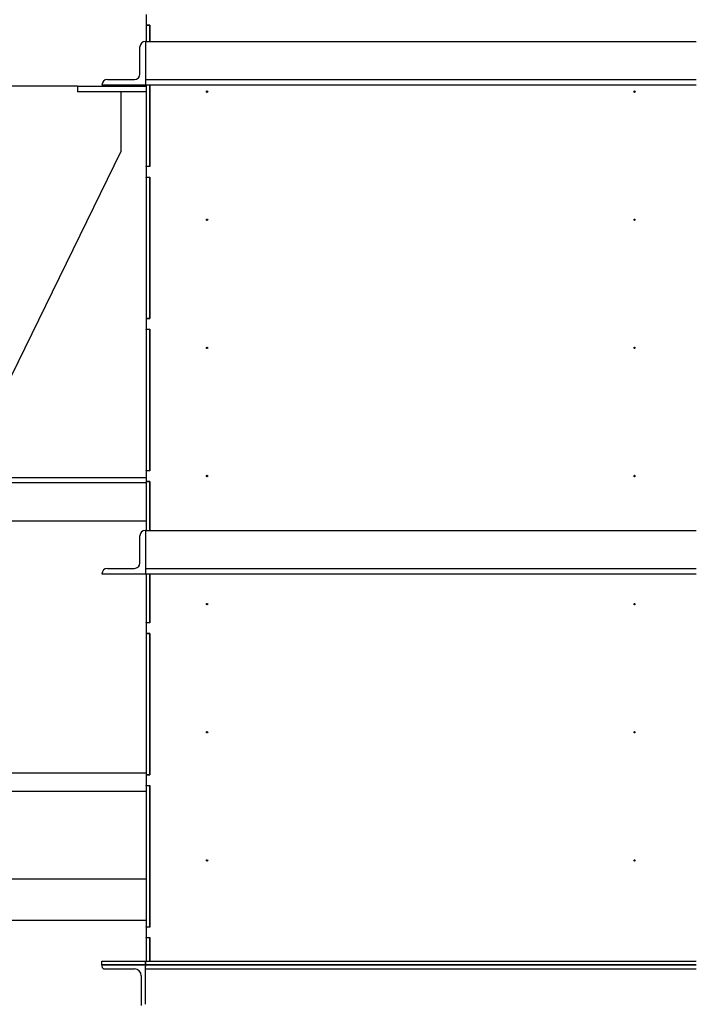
# Model space of a CAD drawing. Header units: inches. Extents: x 24 to 1128, y -69 to 748.
# Tile 89 of 256: x 121 to 152, y 316 to 361. Entities that reach past the tile are written whole.
import ezdxf

# ---------------------------------------------------------------- set-up
doc = ezdxf.new("R2010")
doc.units = ezdxf.units.IN
doc.header["$LTSCALE"] = 32
doc.header["$MEASUREMENT"] = 0
doc.layers.add('Dimension (ANSI)', color=7, linetype='Continuous', lineweight=25)
doc.layers.add('Visible (ANSI)', color=7, linetype='Continuous', lineweight=30)
doc.styles.add('Note Text (ANSI)', font='tahoma.ttf')
doc.dimstyles.new('SB Fraction-16 (ANSI)', dxfattribs={"dimscale": 32, "dimtxt": 0.125, "dimasz": 0.098425, "dimexe": 0.125, "dimexo": 0.0625, "dimgap": 0.031496, "dimtad": 0, "dimtih": 1, "dimtoh": 1, "dimdec": 4, "dimrnd": 1e-08, "dimzin": 0, "dimdsep": 46, "dimlunit": 5, "dimtxsty": 'Note Text (ANSI)', "dimcen": 0.09, "dimdle": 0.393701, "dimclrd": 256, "dimclre": 256, "dimclrt": 256, "dimadec": 0, "dimazin": 3, "dimtfac": 0.96, "dimtofl": 0, "dimtmove": 0, "dimatfit": 3, "dimfxl": 1, "dimfrac": 2, "dimtolj": 1, "dimtzin": 12, "dimlwd": -1, "dimlwe": -1, "dimarcsym": 0})

# ---------------------------------------------------------------- blocks, each defined once
blk = doc.blocks.new('*D14')
at = {"layer": 'Defpoints', "color": 0, "transparency": 16777216}
for p in [(123.745, 443.984), (91.002, 357.984), (107.665, 357.984)]:
    blk.add_point(p, dxfattribs=at)
at = {"layer": 'Dimension (ANSI)', "transparency": 16777216}
for p, q in [((121.745, 443.984), (87.002, 443.984)), ((91.002, 440.834), (91.002, 404.083)), ((91.002, 361.133), (91.002, 397.884)), ((105.665, 357.984), (87.002, 357.984))]:
    blk.add_line(p, q, dxfattribs=at)
for points in [[(90.477, 440.834), (91.526, 440.834), (91.002, 443.984)], [(90.477, 361.133), (91.526, 361.133), (91.002, 357.984)]]:
    blk.add_solid(points, dxfattribs=at)
at = {"layer": 'Dimension (ANSI)', "transparency": 16777216, "insert": (88.188, 403.075), "char_height": 4, "attachment_point": 1, "style": 'Note Text (ANSI)'}
blk.add_mtext('\\A1;86', dxfattribs=at)
blk = doc.blocks.new('*D15')
at = {"layer": 'Defpoints', "color": 0, "transparency": 16777216}
for p in [(152.29, 475.484), (60.957, 155.772), (120.165, 155.772)]:
    blk.add_point(p, dxfattribs=at)
at = {"layer": 'Dimension (ANSI)', "transparency": 16777216}
for p, q in [((150.29, 475.484), (56.957, 475.484)), ((60.957, 472.334), (60.957, 338.161)), ((60.957, 158.922), (60.957, 331.095)), ((118.165, 155.772), (56.957, 155.772))]:
    blk.add_line(p, q, dxfattribs=at)
for points in [[(60.432, 472.334), (61.482, 472.334), (60.957, 475.484)], [(60.432, 158.922), (61.482, 158.922), (60.957, 155.772)]]:
    blk.add_solid(points, dxfattribs=at)
at = {"layer": 'Dimension (ANSI)', "transparency": 16777216, "insert": (48.754, 337.153), "char_height": 4, "attachment_point": 1, "style": 'Note Text (ANSI)'}
blk.add_mtext('\\A1;319 11/16', dxfattribs=at)

msp = doc.modelspace()

# ---------------------------------------------------------------- linework, layer by layer
at = {"layer": 'Visible (ANSI)'}
for p, q in [((126.82162, 361.29117), (126.82162, 360.80117)), ((126.82162, 360.79117), (126.82162, 360.80117)), ((126.82162, 360.80117), (127.00092, 360.80117)), ((127.00092, 360.79117), (126.82162, 360.79117)), ((126.82162, 360.79117), (126.82162, 360.04617)), ((127.00092, 360.80117), (127.00092, 360.04617)), ((127.00092, 360.04617), (127.00092, 360.79117)), ((126.54037, 358.54617), (126.54037, 359.79617)), ((126.79037, 360.04617), (126.79037, 359.79617)), ((126.79037, 360.04617), (152.16537, 360.04617)), ((126.79037, 359.79617), (126.79037, 358.29617)), ((123.66537, 357.98367), (114.54037, 357.98367)), ((123.66537, 357.98367), (123.66537, 357.73367)), ((123.66537, 357.98367), (126.82162, 357.98367)), ((124.79037, 358.04617), (126.79037, 358.04617)), ((125.04037, 358.29617), (126.29037, 358.29617)), ((126.79037, 358.29617), (152.16537, 358.29617)), ((126.79037, 358.29617), (126.79037, 358.04617)), ((126.79037, 358.04617), (152.16537, 358.04617)), ((126.82162, 358.04617), (126.82162, 354.30117)), ((127.00092, 354.30117), (127.00092, 358.04617)), ((127.00092, 358.04617), (127.00092, 354.29117)), ((126.82162, 357.73367), (123.66537, 357.73367)), ((125.66537, 357.73367), (125.66537, 354.98367)), ((129.66537, 357.73367), (129.60287, 357.73367)), ((149.35287, 357.73367), (149.29037, 357.73367)), ((125.66537, 354.98367), (119.66537, 342.73367)), ((126.82162, 354.30117), (127.00092, 354.30117)), ((126.82162, 354.29117), (126.82162, 354.30117)), ((127.00092, 354.29117), (126.82162, 354.29117)), ((126.82162, 354.29117), (126.82162, 353.80117)), ((126.82162, 353.79117), (126.82162, 353.80117)), ((126.82162, 353.80117), (127.00092, 353.80117)), ((127.00092, 353.79117), (126.82162, 353.79117)), ((126.82162, 353.79117), (126.82162, 347.30117)), ((127.00092, 353.80117), (127.00092, 347.29117)), ((127.00092, 347.30117), (127.00092, 353.79117)), ((126.82162, 347.30117), (127.00092, 347.30117)), ((126.82162, 347.29117), (126.82162, 347.30117)), ((127.00092, 347.29117), (126.82162, 347.29117)), ((126.82162, 347.29117), (126.82162, 346.80117)), ((126.82162, 346.79117), (126.82162, 346.80117)), ((126.82162, 346.80117), (127.00092, 346.80117)), ((127.00092, 346.79117), (126.82162, 346.79117)), ((126.82162, 346.79117), (126.82162, 340.30117)), ((127.00092, 346.80117), (127.00092, 340.29117)), ((127.00092, 340.30117), (127.00092, 346.79117)), ((126.82162, 340.30117), (127.00092, 340.30117)), ((126.82162, 340.29117), (126.82162, 340.30117)), ((116.66537, 339.98367), (126.82162, 339.98367)), ((127.00092, 340.29117), (126.82162, 340.29117)), ((126.82162, 340.29117), (126.82162, 339.80117)), ((126.82162, 339.73367), (107.66537, 339.73367)), ((126.82162, 339.79117), (126.82162, 339.80117)), ((126.82162, 339.80117), (127.00092, 339.80117)), ((127.00092, 339.79117), (126.82162, 339.79117)), ((126.82162, 339.79117), (126.82162, 337.54617)), ((127.00092, 339.80117), (127.00092, 337.54617)), ((127.00092, 337.54617), (127.00092, 339.79117)), ((109.41537, 337.98367), (126.82162, 337.98367)), ((126.54037, 336.04617), (126.54037, 337.29617)), ((126.79037, 337.54617), (126.79037, 337.29617)), ((126.79037, 337.54617), (152.16537, 337.54617)), ((126.79037, 337.29617), (126.79037, 335.79617)), ((125.04037, 335.79617), (126.29037, 335.79617)), ((126.79037, 335.79617), (152.16537, 335.79617)), ((126.79037, 335.79617), (126.79037, 335.54617)), ((124.79037, 335.54617), (126.79037, 335.54617)), ((126.79037, 335.54617), (152.16537, 335.54617)), ((126.82162, 335.54617), (126.82162, 333.30117)), ((127.00092, 333.30117), (127.00092, 335.54617)), ((127.00092, 335.54617), (127.00092, 333.29117)), ((126.82162, 333.30117), (127.00092, 333.30117)), ((126.82162, 333.29117), (126.82162, 333.30117)), ((127.00092, 333.29117), (126.82162, 333.29117)), ((126.82162, 333.29117), (126.82162, 332.80117)), ((126.82162, 332.79117), (126.82162, 332.80117)), ((126.82162, 332.80117), (127.00092, 332.80117)), ((127.00092, 332.79117), (126.82162, 332.79117)), ((126.82162, 332.79117), (126.82162, 326.30117)), ((127.00092, 332.80117), (127.00092, 326.29117)), ((127.00092, 326.30117), (127.00092, 332.79117)), ((118.73574, 326.38117), (126.82162, 326.38117)), ((126.82162, 326.30117), (127.00092, 326.30117)), ((126.82162, 326.29117), (126.82162, 326.30117)), ((127.00092, 326.29117), (126.82162, 326.29117)), ((126.82162, 326.29117), (126.82162, 325.80117)), ((126.82162, 325.79117), (126.82162, 325.80117)), ((126.82162, 325.80117), (127.00092, 325.80117)), ((127.00092, 325.80117), (127.00092, 319.29117)), ((118.73574, 325.54117), (126.82162, 325.54117)), ((127.00092, 325.79117), (126.82162, 325.79117)), ((126.82162, 325.79117), (126.82162, 319.30117)), ((127.00092, 319.30117), (127.00092, 325.79117)), ((126.82162, 321.49617), (119.26743, 321.49617)), ((126.82162, 319.59617), (119.26765, 319.59617)), ((126.82162, 319.30117), (127.00092, 319.30117)), ((126.82162, 319.29117), (126.82162, 319.30117)), ((127.00092, 319.29117), (126.82162, 319.29117)), ((126.82162, 319.29117), (126.82162, 318.80117)), ((126.82162, 318.79117), (126.82162, 318.80117)), ((126.82162, 318.80117), (127.00092, 318.80117)), ((127.00092, 318.79117), (126.82162, 318.79117)), ((126.82162, 318.79117), (126.82162, 317.72547)), ((127.00092, 318.80117), (127.00092, 317.72547)), ((127.00092, 317.72547), (127.00092, 318.79117)), ((124.79037, 317.54617), (124.79037, 317.72547)), ((124.79037, 317.72547), (126.79037, 317.72547)), ((126.79037, 317.72547), (152.16537, 317.72547)), ((126.79037, 317.54617), (126.79037, 317.72547)), ((126.79037, 317.72547), (126.79037, 317.54617)), ((126.79037, 317.54617), (124.79037, 317.54617)), ((124.79037, 317.54617), (124.79037, 317.48367)), ((124.79037, 317.54617), (126.79037, 317.54617)), ((124.91537, 317.35867), (126.29037, 317.35867)), ((152.16537, 317.54617), (126.79037, 317.54617)), ((126.79037, 317.54617), (126.79037, 317.48367)), ((126.79037, 317.54617), (152.16537, 317.54617)), ((126.79037, 317.35867), (126.79037, 317.48367)), ((126.79037, 317.35867), (152.16537, 317.35867)), ((126.79037, 315.73367), (126.79037, 317.35867)), ((126.60287, 317.04617), (126.60287, 315.67117))]:
    msp.add_line(p, q, dxfattribs=at)
for centre in [(129.63412, 357.73367), (149.32162, 357.73367), (129.63412, 351.83784), (149.32162, 351.83784), (129.63412, 345.942), (149.32162, 345.942), (129.63412, 340.04617), (149.32162, 340.04617), (129.63412, 334.15034), (149.32162, 334.15034), (129.63412, 328.2545), (149.32162, 328.2545), (129.63412, 322.35867), (149.32162, 322.35867)]:
    msp.add_circle(centre, 0.03125, dxfattribs=at)
for centre, radius, start, end in [((126.79037, 359.79617), 0.25, 90, 180), ((126.29037, 358.54617), 0.25, 270, 0), ((125.04037, 358.04617), 0.25, 90, 180), ((126.79037, 337.29617), 0.25, 90, 180), ((125.04037, 335.54617), 0.25, 90, 180), ((126.29037, 336.04617), 0.25, 270, 0), ((124.91537, 317.48367), 0.125, 180, 270), ((126.29037, 317.04617), 0.3125, 0, 90)]:
    msp.add_arc(centre, radius, start, end, dxfattribs=at)

# ---------------------------------------------------------------- dimensions: what is measured, and where the dimension line sits
at = {"layer": 'Dimension (ANSI)'}
for base, p1, p2, angle, picture, middle in [((60.95681, 155.77197), (152.29037, 475.48367), (120.16537, 155.77197), 270, '*D15', (60.95681, 334.62782)), ((91.00156, 357.98367), (123.74537, 443.98367), (107.66537, 357.98367), 90, '*D14', (91.00156, 400.98367))]:
    dim = msp.add_linear_dim(base=base, p1=p1, p2=p2, angle=angle, dimstyle='SB Fraction-16 (ANSI)', override={"dimgap": 0.031496, "dimdec": 4, "dimtol": 0, "dimlim": 0, "dimtp": 0, "dimtm": 0, "dimtdec": 2, "dimatfit": 1}, dxfattribs=at)
    dim.commit()
    dim.dimension.update_dxf_attribs({"geometry": picture, "text_midpoint": middle, "dimtype": 160})

doc.saveas('drawing.dxf')
